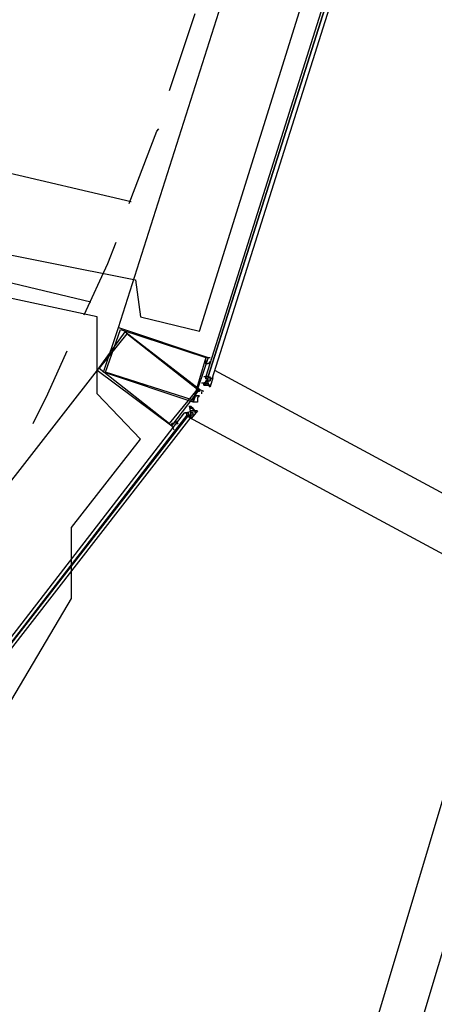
# Model space of a CAD drawing. Header units: feet. Extents: x -79 to 198, y -22 to 181.
# Tile 75 of 203: x 121.36 to 123.95, y 35.35 to 41.5. Entities that reach past the tile are written whole.
import ezdxf

# ---------------------------------------------------------------- set-up
doc = ezdxf.new("R2010")
doc.units = ezdxf.units.FT
for name, color, linetype in [('A-AREA-COMUN', 252, 'CONTINUOUS'), ('A-AREA-UNIDAD', 30, 'CONTINUOUS'), ('A-LINEA', 7, 'CONTINUOUS')]:
    doc.layers.add(name, color=color, linetype=linetype)

msp = doc.modelspace()

# ---------------------------------------------------------------- linework, layer by layer
at = {"layer": 'A-AREA-COMUN'}
msp.add_lwpolyline([(106.16, 44.2489), (119.76, 41.0489), (119.84, 40.32), (122.08, 39.8756), (122.112, 39.6444), (122.48, 39.5556), (123.36, 42.3644), (123.712, 45.6), (123.712, 46.6489), (123.12, 50.24), (122.112, 52.8533)], dxfattribs=at)
at = {"layer": 'A-AREA-UNIDAD'}
msp.add_lwpolyline([(116.88, 33.6889), (119.44, 35.6444), (119.552, 36.16), (120, 36.16), (120.48, 36.7644), (120.8, 36.7644), (121.28, 37.2089), (121.68, 37.8844), (121.68, 38.3289), (122.112, 38.88), (121.84, 39.1644), (121.84, 39.6444), (119.76, 40.0889), (119.328, 38.1156), (118.24, 38.0444), (116.56, 38.24), (105.44, 40.8889)], dxfattribs=at)
at = {"layer": 'A-LINEA'}
for p, q in [((121.4492, 27.1432), (130.5472, 57.5985)), ((121.2448, 27.4065), (130.2319, 57.4903)), ((121.9733, 39.5778), (122.9467, 42.6311)), ((122.2933, 41.0578), (122.4533, 41.5378)), ((119.84, 40.8844), (122.0533, 40.3644)), ((119.6933, 40.2444), (121.8, 39.7378)), ((122.5467, 39.3644), (122.5467, 39.3644)), ((121.84, 39.3111), (119.56, 36.3911)), ((122.5733, 39.3111), (128.5333, 36.0978)), ((122.4933, 39.2311), (122.4933, 39.2311)), ((122.4933, 39.2311), (122.4933, 39.2311)), ((122.5067, 39.2711), (122.5067, 39.2711)), ((122.5067, 39.2311), (122.5067, 39.2311)), ((122.5067, 39.2311), (122.5067, 39.2311)), ((122.5067, 39.2311), (122.5067, 39.2311)), ((122.5067, 39.2178), (122.5067, 39.2311)), ((122.5067, 39.2311), (122.5067, 39.2311)), ((122.5067, 39.2178), (122.52, 39.2311)), ((122.5067, 39.2311), (122.5067, 39.2311)), ((122.52, 39.2311), (122.5067, 39.2311)), ((122.52, 39.2711), (122.52, 39.2711)), ((122.52, 39.2711), (122.52, 39.2711)), ((122.52, 39.2711), (122.52, 39.2711)), ((122.52, 39.2711), (122.52, 39.2711)), ((122.52, 39.2711), (122.52, 39.2711)), ((122.52, 39.2711), (122.52, 39.2711)), ((122.52, 39.2578), (122.52, 39.2711)), ((122.52, 39.2711), (122.52, 39.2711)), ((122.52, 39.2711), (122.52, 39.2711)), ((122.52, 39.2711), (122.52, 39.2711)), ((122.52, 39.2711), (122.52, 39.2711)), ((122.5333, 39.2711), (122.52, 39.2711)), ((122.52, 39.2578), (122.5333, 39.2578)), ((122.52, 39.2578), (122.5333, 39.2578)), ((122.52, 39.2578), (122.52, 39.2578)), ((122.5333, 39.2578), (122.52, 39.2578)), ((122.52, 39.2578), (122.52, 39.2578)), ((122.52, 39.2444), (122.52, 39.2444)), ((122.52, 39.2444), (122.5333, 39.2444)), ((122.52, 39.2444), (122.52, 39.2444)), ((122.52, 39.2444), (122.52, 39.2444)), ((122.52, 39.2311), (122.52, 39.2444)), ((122.5333, 39.2444), (122.52, 39.2444)), ((122.5333, 39.2444), (122.52, 39.2444)), ((122.5333, 39.2444), (122.52, 39.2444)), ((122.52, 39.2444), (122.52, 39.2444)), ((122.52, 39.2311), (122.5333, 39.2311)), ((122.52, 39.2311), (122.52, 39.2311)), ((122.52, 39.2311), (122.52, 39.2311)), ((122.52, 39.2311), (122.52, 39.2311)), ((122.52, 39.2311), (122.52, 39.2311)), ((122.52, 39.2311), (122.52, 39.2311)), ((122.52, 39.2311), (122.52, 39.2311)), ((122.52, 39.2311), (122.5333, 39.2311)), ((122.52, 39.2311), (122.52, 39.2311)), ((122.5333, 39.2311), (122.52, 39.2311)), ((122.52, 39.2311), (122.52, 39.2311)), ((122.52, 39.2311), (122.5333, 39.2311)), ((122.52, 39.2178), (122.52, 39.2311)), ((122.52, 39.2311), (122.52, 39.2311)), ((122.52, 39.2311), (122.52, 39.2311)), ((122.52, 39.2178), (122.52, 39.2311)), ((122.52, 39.2311), (122.52, 39.2311)), ((122.52, 39.2311), (122.52, 39.2311)), ((122.52, 39.2311), (122.52, 39.2311)), ((122.52, 39.2311), (122.52, 39.2311)), ((122.52, 39.2311), (122.52, 39.2178)), ((122.52, 39.2311), (122.52, 39.2178)), ((122.5333, 39.2711), (122.5333, 39.2711)), ((122.5333, 39.2711), (122.5333, 39.2711)), ((122.5333, 39.2711), (122.5333, 39.2711)), ((122.5333, 39.2711), (122.5333, 39.2711)), ((122.5333, 39.2711), (122.5333, 39.2711)), ((122.5333, 39.2711), (122.5333, 39.2711)), ((122.5333, 39.2711), (122.5333, 39.2711)), ((122.5333, 39.2711), (122.5333, 39.2711)), ((122.5333, 39.2578), (122.5333, 39.2711)), ((122.5333, 39.2711), (122.5333, 39.2711)), ((122.5333, 39.2711), (122.5333, 39.2711)), ((122.5333, 39.2711), (122.5333, 39.2711)), ((122.5333, 39.2711), (122.5333, 39.2711)), ((122.5333, 39.2578), (122.5333, 39.2578)), ((122.5333, 39.2444), (122.5333, 39.2578)), ((122.5333, 39.2578), (122.5333, 39.2578)), ((122.5333, 39.2578), (122.5333, 39.2578)), ((122.5333, 39.2578), (122.5333, 39.2578)), ((122.5333, 39.2578), (122.5333, 39.2578)), ((122.5333, 39.2578), (122.5333, 39.2578)), ((122.5333, 39.2578), (122.5333, 39.2578)), ((122.5333, 39.2578), (122.5333, 39.2578)), ((122.5333, 39.2578), (122.5333, 39.2578)), ((122.5333, 39.2578), (122.5333, 39.2578)), ((122.5333, 39.2578), (122.5333, 39.2578)), ((122.5333, 39.2578), (122.5333, 39.2578)), ((122.5333, 39.2578), (122.5333, 39.2578)), ((122.5333, 39.2578), (122.5333, 39.2578)), ((122.5333, 39.2578), (122.5333, 39.2578)), ((122.5333, 39.2578), (122.5333, 39.2578)), ((122.5333, 39.2578), (122.5333, 39.2578)), ((122.5333, 39.2578), (122.5333, 39.2578)), ((122.5333, 39.2578), (122.5333, 39.2578)), ((122.5333, 39.2578), (122.5333, 39.2578)), ((122.5333, 39.2578), (122.5333, 39.2578)), ((122.5333, 39.2578), (122.5333, 39.2578)), ((122.5333, 39.2578), (122.5333, 39.2578)), ((122.5333, 39.2578), (122.5333, 39.2578)), ((122.5333, 39.2578), (122.5333, 39.2578)), ((122.5333, 39.2578), (122.5333, 39.2578)), ((122.5333, 39.2444), (122.5333, 39.2444)), ((122.5333, 39.2444), (122.5333, 39.2444)), ((122.5333, 39.2444), (122.5333, 39.2444)), ((122.5333, 39.2444), (122.5467, 39.2444)), ((122.5333, 39.2444), (122.5333, 39.2444)), ((122.5333, 39.2444), (122.5333, 39.2444)), ((122.5333, 39.2444), (122.5333, 39.2444)), ((122.5333, 39.2444), (122.5333, 39.2444)), ((122.5333, 39.2444), (122.5333, 39.2444)), ((122.5333, 39.2444), (122.5333, 39.2444)), ((122.5333, 39.2444), (122.5333, 39.2444)), ((122.5333, 39.2444), (122.5333, 39.2444)), ((122.5333, 39.2444), (122.5333, 39.2444)), ((122.5333, 39.2444), (122.5467, 39.2444)), ((122.5333, 39.2444), (122.5333, 39.2444)), ((122.5333, 39.2444), (122.5467, 39.2444)), ((122.5333, 39.2444), (122.5467, 39.2444)), ((122.5333, 39.2444), (122.5333, 39.2444)), ((122.5333, 39.2444), (122.5333, 39.2444)), ((122.5333, 39.2444), (122.5333, 39.2444)), ((122.5333, 39.2444), (122.5333, 39.2444)), ((122.5333, 39.2444), (122.5467, 39.2444)), ((122.5333, 39.2444), (122.5333, 39.2444)), ((122.5333, 39.2444), (122.5333, 39.2444)), ((122.5333, 39.2444), (122.5333, 39.2444)), ((122.5333, 39.2444), (122.5333, 39.2444)), ((122.5333, 39.2444), (122.5333, 39.2444)), ((122.5333, 39.2444), (122.5333, 39.2444)), ((122.5333, 39.2444), (122.5333, 39.2444)), ((122.5333, 39.2311), (122.5333, 39.2311)), ((122.5333, 39.2311), (122.5333, 39.2311)), ((122.5333, 39.2178), (122.5333, 39.2311)), ((122.5333, 39.2311), (122.5333, 39.2311)), ((122.5333, 39.2311), (122.5333, 39.2311)), ((122.5333, 39.2311), (122.5333, 39.2311)), ((122.5333, 39.2311), (122.5333, 39.2311)), ((122.5333, 39.2311), (122.5333, 39.2311)), ((122.5333, 39.2311), (122.5333, 39.2311)), ((122.5333, 39.2311), (122.5333, 39.2311)), ((122.5333, 39.2311), (122.5333, 39.2311)), ((122.5333, 39.2311), (122.5333, 39.2311)), ((122.5333, 39.2311), (122.5333, 39.2311)), ((122.5333, 39.2311), (122.5333, 39.2311)), ((122.5333, 39.2311), (122.5333, 39.2311)), ((122.5333, 39.2311), (122.5333, 39.2311)), ((122.5333, 39.2311), (122.5333, 39.2311)), ((122.5333, 39.2311), (122.5333, 39.2311)), ((122.5333, 39.2311), (122.5333, 39.2178)), ((122.5333, 39.2311), (122.5333, 39.2311)), ((122.5333, 39.2311), (122.5333, 39.2311)), ((122.5333, 39.2311), (122.5333, 39.2311)), ((122.5333, 39.2311), (122.5333, 39.2311)), ((122.5333, 39.2311), (122.5333, 39.2311)), ((122.5333, 39.2178), (122.5333, 39.2311)), ((122.5333, 39.2311), (122.5333, 39.2311)), ((122.5333, 39.2311), (122.5333, 39.2311)), ((122.5333, 39.2311), (122.5333, 39.2311)), ((122.5333, 39.2311), (122.5333, 39.2311)), ((122.5333, 39.2311), (122.5333, 39.2311)), ((122.5333, 39.2311), (122.5333, 39.2178)), ((122.5333, 39.2311), (122.5333, 39.2178)), ((122.5333, 39.2311), (122.5333, 39.2311)), ((122.5333, 39.2311), (122.5333, 39.2178)), ((122.5333, 39.2311), (122.5333, 39.2178)), ((122.5467, 39.2578), (122.5467, 39.2711)), ((122.5642, 39.2634), (122.5467, 39.2082)), ((122.5467, 39.2578), (122.5467, 39.2578)), ((122.5467, 39.2578), (122.5467, 39.2444)), ((122.5467, 39.2578), (122.5467, 39.2578)), ((122.5467, 39.2578), (122.5467, 39.2578)), ((122.5467, 39.2578), (122.5467, 39.2578)), ((122.5467, 39.2578), (122.5467, 39.2578)), ((122.5467, 39.2578), (122.5467, 39.2578)), ((122.5467, 39.2578), (122.5467, 39.2578)), ((122.5467, 39.2444), (122.5467, 39.2578)), ((122.5467, 39.2578), (122.5467, 39.2578)), ((122.5467, 39.2578), (122.5467, 39.2578)), ((122.5467, 39.2578), (122.5467, 39.2578)), ((122.5467, 39.2578), (122.5467, 39.2578)), ((122.5467, 39.2578), (122.5467, 39.2578)), ((122.5467, 39.2578), (122.5467, 39.2578)), ((122.5467, 39.2578), (122.5467, 39.2578)), ((122.5467, 39.2578), (122.5467, 39.2578)), ((122.5467, 39.2578), (122.5467, 39.2578)), ((122.5467, 39.2578), (122.5467, 39.2578)), ((122.5467, 39.2578), (122.5467, 39.2578)), ((122.5467, 39.2578), (122.5467, 39.2578)), ((122.5467, 39.2578), (122.5467, 39.2578)), ((122.5467, 39.2578), (122.5467, 39.2578)), ((122.5467, 39.2578), (122.5467, 39.2578)), ((122.5467, 39.2578), (122.5467, 39.2578)), ((122.5467, 39.2578), (122.5467, 39.2578)), ((122.5467, 39.2578), (122.5467, 39.2578)), ((122.5467, 39.2578), (122.5467, 39.2578)), ((122.5467, 39.2578), (122.5467, 39.2578)), ((122.5467, 39.2578), (122.5467, 39.2578)), ((122.5467, 39.2444), (122.5467, 39.2444)), ((122.5467, 39.2444), (122.5467, 39.2444)), ((122.5467, 39.2444), (122.5467, 39.2444)), ((122.5467, 39.2444), (122.5467, 39.2444)), ((122.5467, 39.2444), (122.5467, 39.2444)), ((122.5467, 39.2444), (122.5467, 39.2444)), ((122.5467, 39.2444), (122.5467, 39.2444)), ((122.5467, 39.2444), (122.5467, 39.2444)), ((122.5467, 39.2444), (122.5467, 39.2444)), ((122.5467, 39.2444), (122.5467, 39.2444)), ((122.5467, 39.2444), (122.5467, 39.2444)), ((122.5467, 39.2444), (122.5467, 39.2444)), ((122.5467, 39.2444), (122.5467, 39.2444)), ((122.5467, 39.2444), (122.5467, 39.2444)), ((122.5467, 39.2444), (122.5467, 39.2444)), ((122.5467, 39.2444), (122.5467, 39.2444)), ((122.5467, 39.2444), (122.5467, 39.2444)), ((122.5467, 39.2444), (122.5467, 39.2444)), ((122.5467, 39.2444), (122.5467, 39.2444)), ((122.5467, 39.2444), (122.5467, 39.2444)), ((122.5467, 39.2444), (122.5467, 39.2444)), ((122.5467, 39.2444), (122.5467, 39.2444)), ((122.5467, 39.2444), (122.5467, 39.2444)), ((122.5467, 39.2444), (122.5467, 39.2444)), ((122.5467, 39.2311), (122.5467, 39.2311)), ((122.5467, 39.2311), (122.5467, 39.2311)), ((122.5467, 39.2311), (122.5467, 39.2311)), ((122.5467, 39.2311), (122.5467, 39.2311)), ((122.5467, 39.2311), (122.5467, 39.2311)), ((122.56, 39.2578), (122.56, 39.2578)), ((122.5067, 39.2178), (122.5067, 39.2178)), ((122.5067, 39.2178), (122.52, 39.2178)), ((122.5067, 39.2178), (122.5067, 39.2178)), ((122.5067, 39.2178), (122.5067, 39.2178)), ((122.5067, 39.2178), (122.5067, 39.2178)), ((122.52, 39.2178), (122.52, 39.2178)), ((122.52, 39.2178), (122.52, 39.2178)), ((122.52, 39.2178), (122.52, 39.2178)), ((122.52, 39.2178), (122.5333, 39.2178)), ((122.52, 39.2178), (122.52, 39.2178)), ((122.52, 39.2178), (122.52, 39.2178)), ((122.52, 39.2178), (122.52, 39.2178)), ((122.52, 39.2178), (122.52, 39.2178)), ((122.52, 39.2178), (122.52, 39.2178)), ((122.52, 39.2178), (122.52, 39.2178)), ((122.52, 39.2178), (122.52, 39.2178)), ((122.52, 39.2178), (122.52, 39.2178)), ((122.52, 39.2178), (122.52, 39.2178)), ((122.52, 39.2178), (122.52, 39.2178)), ((122.52, 39.2178), (122.52, 39.2178)), ((122.5333, 39.2178), (122.5333, 39.2178)), ((122.5333, 39.2178), (122.5333, 39.2178)), ((122.5333, 39.2178), (122.5467, 39.2178)), ((122.5333, 39.2178), (122.5333, 39.2178)), ((122.5333, 39.2178), (122.5333, 39.2178)), ((122.5333, 39.2178), (122.5333, 39.2178)), ((122.5333, 39.2178), (122.5333, 39.2178)), ((122.5333, 39.2178), (122.5333, 39.2178)), ((122.5333, 39.2178), (122.5333, 39.2178)), ((122.5333, 39.2178), (122.5467, 39.2178)), ((122.5333, 39.2178), (122.5333, 39.2178)), ((122.5333, 39.2178), (122.5333, 39.2178)), ((122.5467, 39.2178), (122.5333, 39.2178)), ((122.5333, 39.2178), (122.5333, 39.2178)), ((122.5333, 39.2178), (122.5333, 39.2178)), ((122.5333, 39.2178), (122.5333, 39.2178)), ((122.5467, 39.2178), (122.5333, 39.2178)), ((122.5333, 39.2178), (122.5333, 39.2178)), ((122.5467, 39.2044), (122.5333, 39.2178)), ((122.5467, 39.2178), (122.5467, 39.2178)), ((122.48, 39.1644), (122.48, 39.1644)), ((122.48, 39.1378), (122.48, 39.1378)), ((122.4267, 39.0844), (122.4133, 39.0844)), ((122.4267, 39.0844), (122.4267, 39.0844)), ((122.4267, 39.0844), (122.4267, 39.0844)), ((122.4267, 39.0844), (122.4267, 39.0844)), ((122.4267, 39.0844), (122.4267, 39.0711)), ((122.4267, 39.0844), (122.4267, 39.0711)), ((122.44, 39.0711), (122.4267, 39.0711)), ((122.4267, 39.0711), (122.4267, 39.0711)), ((122.4267, 39.0711), (122.4267, 39.0711)), ((122.4267, 39.0711), (122.4267, 39.0711)), ((122.44, 39.0711), (122.4267, 39.0711)), ((122.4267, 39.0711), (122.4267, 39.0711)), ((122.44, 39.0711), (122.4267, 39.0711)), ((122.4267, 39.0711), (122.4267, 39.0711)), ((122.4267, 39.0578), (122.4267, 39.0578)), ((122.4267, 39.0578), (122.44, 39.0578)), ((122.4267, 39.0578), (122.4267, 39.0578)), ((122.4267, 39.0578), (122.4267, 39.0578)), ((122.4267, 39.0578), (122.4267, 39.0578)), ((122.4267, 39.0578), (122.4267, 39.0578)), ((122.4267, 39.0578), (122.4267, 39.0578)), ((122.4267, 39.0578), (122.4267, 39.0578)), ((122.4267, 39.0578), (122.4267, 39.0578)), ((122.4267, 39.0578), (122.4267, 39.0578)), ((122.4267, 39.0578), (122.4267, 39.0578)), ((122.4267, 39.0578), (122.4267, 39.0578)), ((122.4267, 39.0578), (122.4267, 39.0578)), ((122.4267, 39.0444), (122.4267, 39.0578)), ((122.4267, 39.0444), (122.4267, 39.0578)), ((122.4267, 39.0444), (122.4267, 39.0578)), ((122.4267, 39.0578), (122.4267, 39.0578)), ((122.44, 39.0578), (122.4267, 39.0578)), ((122.44, 39.0578), (122.4267, 39.0578)), ((122.44, 39.0578), (122.4267, 39.0578)), ((122.4267, 39.0578), (122.4267, 39.0578)), ((122.4267, 39.0578), (122.4267, 39.0578)), ((122.4267, 39.0578), (122.4267, 39.0578)), ((122.4666, 39.0575), (122.4311, 39.0117)), ((122.44, 39.0711), (122.44, 39.0711)), ((122.44, 39.0711), (122.44, 39.0711)), ((122.44, 39.0711), (122.44, 39.0711)), ((122.44, 39.0711), (122.44, 39.0711)), ((122.44, 39.0711), (122.44, 39.0711)), ((122.44, 39.0711), (122.44, 39.0711)), ((122.44, 39.0711), (122.44, 39.0711)), ((122.44, 39.0711), (122.44, 39.0711)), ((122.44, 39.0711), (122.44, 39.0711)), ((122.44, 39.0711), (122.44, 39.0711)), ((122.44, 39.0711), (122.44, 39.0711)), ((122.44, 39.0711), (122.44, 39.0711)), ((122.44, 39.0711), (122.44, 39.0711)), ((122.44, 39.0578), (122.44, 39.0578)), ((122.44, 39.0578), (122.44, 39.0578)), ((122.44, 39.0578), (122.44, 39.0578)), ((122.44, 39.0578), (122.44, 39.0578)), ((122.44, 39.0578), (122.44, 39.0578)), ((122.44, 39.0578), (122.44, 39.0578)), ((122.44, 39.0578), (122.44, 39.0578)), ((122.44, 39.0578), (122.44, 39.0578)), ((122.44, 39.0578), (122.44, 39.0578)), ((122.44, 39.0578), (122.44, 39.0578)), ((122.44, 39.0578), (122.44, 39.0578)), ((122.44, 39.0578), (122.44, 39.0578)), ((122.44, 39.0578), (122.4533, 39.0578)), ((122.44, 39.0578), (122.4533, 39.0578)), ((122.44, 39.0578), (122.44, 39.0578)), ((122.44, 39.0578), (122.44, 39.0578)), ((122.44, 39.0578), (122.44, 39.0578)), ((122.44, 39.0578), (122.44, 39.0578)), ((122.44, 39.0578), (122.44, 39.0578)), ((122.44, 39.0578), (122.44, 39.0578)), ((122.44, 39.0578), (122.44, 39.0578)), ((122.44, 39.0578), (122.44, 39.0578)), ((122.44, 39.0578), (122.44, 39.0578)), ((122.44, 39.0578), (122.44, 39.0578)), ((122.44, 39.0578), (122.44, 39.0578)), ((122.44, 39.0578), (122.44, 39.0578)), ((122.44, 39.0578), (122.44, 39.0578)), ((122.4533, 39.0578), (122.4533, 39.0444)), ((122.4533, 39.0578), (122.4533, 39.0578)), ((122.4533, 39.0578), (122.4533, 39.0578)), ((122.4533, 39.0578), (122.4533, 39.0578)), ((122.4533, 39.0578), (122.4533, 39.0578)), ((122.4533, 39.0578), (122.4533, 39.0578)), ((122.4533, 39.0444), (122.4533, 39.0578)), ((122.4533, 39.0578), (122.4533, 39.0578)), ((122.4533, 39.0578), (122.4533, 39.0578)), ((122.4533, 39.0578), (122.4533, 39.0578)), ((122.4533, 39.0578), (122.4533, 39.0578)), ((122.4533, 39.0578), (122.4533, 39.0578)), ((122.4533, 39.0578), (122.4533, 39.0578)), ((122.4533, 39.0578), (122.4533, 39.0578)), ((122.4533, 39.0578), (122.4533, 39.0578)), ((122.4533, 39.0578), (122.4533, 39.0578)), ((122.4533, 39.0578), (122.4533, 39.0578)), ((122.4533, 39.0578), (122.4533, 39.0578)), ((122.4533, 39.0578), (122.4533, 39.0578)), ((122.4533, 39.0578), (122.4533, 39.0578)), ((122.4533, 39.0578), (122.4533, 39.0578)), ((122.4533, 39.0578), (122.4533, 39.0578)), ((122.4667, 39.0578), (122.4533, 39.0578)), ((122.3867, 39.0444), (122.3867, 39.0444)), ((122.3867, 39.0444), (122.4, 39.0444)), ((122.4, 39.0444), (122.3867, 39.0444)), ((122.4, 39.0444), (122.4, 39.0444)), ((122.4, 39.0444), (122.4, 39.0444)), ((122.4, 39.0311), (122.4, 39.0444)), ((122.4, 39.0444), (122.4, 39.0444)), ((122.4, 39.0444), (122.4, 39.0444)), ((122.4, 39.0444), (122.4, 39.0444)), ((122.4, 39.0444), (122.4, 39.0444)), ((122.4, 39.0444), (122.4, 39.0444)), ((122.4, 39.0311), (122.4, 39.0444)), ((122.4, 39.0444), (122.4, 39.0444)), ((122.4, 39.0311), (122.4, 39.0311)), ((122.4, 39.0311), (122.4, 39.0311)), ((122.4, 39.0311), (122.4133, 39.0311)), ((122.4, 39.0311), (122.4, 39.0311)), ((122.4, 39.0311), (122.4133, 39.0311)), ((122.4, 39.0311), (122.4, 39.0311)), ((122.4, 39.0311), (122.4, 39.0311)), ((122.4133, 39.0444), (122.4133, 39.0444)), ((122.4133, 39.0444), (122.4133, 39.0444)), ((122.4133, 39.0444), (122.4133, 39.0444)), ((122.4133, 39.0444), (122.4133, 39.0444)), ((122.4133, 39.0444), (122.4133, 39.0444)), ((122.4133, 39.0444), (122.4133, 39.0444)), ((122.4133, 39.0444), (122.4133, 39.0444)), ((122.4133, 39.0444), (122.4133, 39.0444)), ((122.4133, 39.0311), (122.4133, 39.0444)), ((122.4133, 39.0444), (122.4133, 39.0444)), ((122.4133, 39.0444), (122.4133, 39.0444)), ((122.4133, 39.0444), (122.4133, 39.0444)), ((122.4133, 39.0444), (122.4133, 39.0444)), ((122.4133, 39.0444), (122.4133, 39.0444)), ((122.4133, 39.0444), (122.4133, 39.0444)), ((122.4133, 39.0444), (122.4133, 39.0444)), ((122.4133, 39.0444), (122.4133, 39.0444)), ((122.4133, 39.0444), (122.4133, 39.0444)), ((122.4133, 39.0311), (122.4133, 39.0444)), ((122.4133, 39.0444), (122.4133, 39.0444)), ((122.4133, 39.0444), (122.4133, 39.0444)), ((122.4133, 39.0444), (122.4133, 39.0444)), ((122.4133, 39.0444), (122.4133, 39.0444)), ((122.4133, 39.0444), (122.4133, 39.0444)), ((122.4133, 39.0444), (122.4133, 39.0444)), ((122.4133, 39.0311), (122.4267, 39.0311)), ((122.4133, 39.0311), (122.4133, 39.0311)), ((122.4133, 39.0311), (122.4133, 39.0311)), ((122.4133, 39.0311), (122.4133, 39.0311)), ((122.4133, 39.0311), (122.4133, 39.0311)), ((122.4133, 39.0311), (122.4133, 39.0311)), ((122.4133, 39.0311), (122.4133, 39.0311)), ((122.4133, 39.0311), (122.4133, 39.0311)), ((122.4133, 39.0311), (122.4133, 39.0311)), ((122.4133, 39.0311), (122.4267, 39.0311)), ((122.4133, 39.0311), (122.4133, 39.0311)), ((122.4133, 39.0311), (122.4267, 39.0311)), ((122.4133, 39.0178), (122.4133, 39.0311)), ((122.4267, 39.0311), (122.4133, 39.0311)), ((122.4133, 39.0178), (122.4133, 39.0311)), ((122.4133, 39.0311), (122.4133, 39.0311)), ((122.4133, 39.0311), (122.4133, 39.0311)), ((122.4133, 39.0311), (122.4133, 39.0311)), ((122.4133, 39.0311), (122.4133, 39.0311)), ((122.4133, 39.0311), (122.4133, 39.0311)), ((122.4133, 39.0311), (122.4133, 39.0311)), ((122.4133, 39.0311), (122.4133, 39.0311)), ((122.4133, 39.0311), (122.4133, 39.0311)), ((122.4133, 39.0311), (122.4133, 39.0311)), ((122.4133, 39.0311), (122.4133, 39.0178)), ((122.4133, 39.0311), (122.4133, 39.0311)), ((122.4133, 39.0311), (122.4133, 39.0311)), ((122.4133, 39.0178), (122.4133, 39.0178)), ((122.4133, 39.0178), (128.3867, 35.8044)), ((122.4267, 39.0444), (122.4267, 39.0444)), ((122.4267, 39.0444), (122.4267, 39.0444)), ((122.4267, 39.0444), (122.4267, 39.0444)), ((122.4267, 39.0444), (122.4267, 39.0444)), ((122.4267, 39.0444), (122.4267, 39.0444)), ((122.4267, 39.0444), (122.4267, 39.0444)), ((122.4267, 39.0444), (122.4267, 39.0444)), ((122.4267, 39.0444), (122.4267, 39.0444)), ((122.4267, 39.0444), (122.4267, 39.0444)), ((122.4267, 39.0444), (122.4267, 39.0444)), ((122.4267, 39.0444), (122.4267, 39.0444)), ((122.4267, 39.0444), (122.4267, 39.0444)), ((122.4267, 39.0444), (122.44, 39.0444)), ((122.4267, 39.0444), (122.44, 39.0444)), ((122.4267, 39.0444), (122.4267, 39.0444)), ((122.4267, 39.0444), (122.4267, 39.0444)), ((122.4267, 39.0444), (122.4267, 39.0444)), ((122.4267, 39.0444), (122.4267, 39.0444)), ((122.4267, 39.0311), (122.4267, 39.0444)), ((122.4267, 39.0444), (122.4267, 39.0444)), ((122.44, 39.0444), (122.4267, 39.0444)), ((122.4267, 39.0444), (122.44, 39.0444)), ((122.4267, 39.0444), (122.4267, 39.0444)), ((122.4267, 39.0444), (122.4267, 39.0444)), ((122.4267, 39.0444), (122.4267, 39.0444)), ((122.4267, 39.0444), (122.4267, 39.0444)), ((122.4267, 39.0444), (122.4267, 39.0444)), ((122.4267, 39.0444), (122.4267, 39.0444)), ((122.4267, 39.0444), (122.4267, 39.0444)), ((122.4267, 39.0311), (122.4267, 39.0311)), ((122.4267, 39.0311), (122.4267, 39.0178)), ((122.4267, 39.0311), (122.4267, 39.0311)), ((122.4267, 39.0311), (122.4267, 39.0311)), ((122.4267, 39.0311), (122.4267, 39.0311)), ((122.4267, 39.0311), (122.4267, 39.0311)), ((122.4267, 39.0311), (122.4267, 39.0311)), ((122.4267, 39.0311), (122.4267, 39.0311)), ((122.4267, 39.0311), (122.4267, 39.0311)), ((122.4267, 39.0311), (122.4267, 39.0311)), ((122.4267, 39.0311), (122.4267, 39.0311)), ((122.4267, 39.0311), (122.4267, 39.0311)), ((122.4267, 39.0311), (122.4267, 39.0311)), ((122.4267, 39.0311), (122.4267, 39.0311)), ((122.4267, 39.0311), (122.4267, 39.0311)), ((122.4267, 39.0311), (122.4267, 39.0311)), ((122.4267, 39.0311), (122.4267, 39.0178)), ((122.4267, 39.0311), (122.4267, 39.0311)), ((122.4267, 39.0311), (122.4267, 39.0311)), ((122.4267, 39.0311), (122.4267, 39.0311)), ((122.4267, 39.0311), (122.4267, 39.0311)), ((122.4267, 39.0311), (122.4267, 39.0311)), ((122.4267, 39.0311), (122.4267, 39.0311)), ((122.4267, 39.0311), (122.4267, 39.0311)), ((122.4267, 39.0311), (122.4267, 39.0311)), ((122.44, 39.0311), (122.4267, 39.0311)), ((122.4267, 39.0311), (122.4267, 39.0311)), ((122.4267, 39.0311), (122.4267, 39.0311)), ((122.4267, 39.0311), (122.4267, 39.0311)), ((122.4267, 39.0311), (122.4267, 39.0311)), ((122.4267, 39.0311), (122.4267, 39.0311)), ((122.4267, 39.0311), (122.4267, 39.0311)), ((122.4267, 39.0311), (122.4267, 39.0311)), ((122.4267, 39.0311), (122.4267, 39.0178)), ((122.4267, 39.0311), (122.4267, 39.0178)), ((122.4267, 39.0311), (122.4267, 39.0178)), ((122.4267, 39.0178), (122.4267, 39.0178)), ((122.4267, 39.0178), (122.4267, 39.0178)), ((122.4267, 39.0178), (122.4267, 39.0178)), ((122.4267, 39.0178), (122.4267, 39.0178)), ((122.4267, 39.0178), (122.4267, 39.0178)), ((122.4267, 39.0178), (122.4267, 39.0178)), ((122.4267, 39.0178), (122.4267, 39.0178)), ((122.4267, 39.0178), (122.4267, 39.0178)), ((122.4267, 39.0178), (122.4267, 39.0178)), ((122.4267, 39.0178), (122.4267, 39.0178)), ((122.4267, 39.0178), (122.4267, 39.0178)), ((122.4267, 39.0178), (122.4267, 39.0178)), ((122.44, 39.0444), (122.44, 39.0444)), ((122.44, 39.0444), (122.44, 39.0444)), ((122.44, 39.0444), (122.44, 39.0444)), ((122.44, 39.0311), (122.44, 39.0444)), ((122.44, 39.0444), (122.44, 39.0444)), ((122.44, 39.0444), (122.44, 39.0444)), ((122.44, 39.0444), (122.44, 39.0444)), ((122.44, 39.0444), (122.44, 39.0444)), ((122.44, 39.0444), (122.44, 39.0444)), ((122.44, 39.0444), (122.44, 39.0444)), ((122.44, 39.0444), (122.44, 39.0444)), ((122.44, 39.0444), (122.44, 39.0444)), ((122.44, 39.0444), (122.44, 39.0444)), ((122.44, 39.0444), (122.44, 39.0444)), ((122.44, 39.0444), (122.44, 39.0444)), ((122.44, 39.0444), (122.44, 39.0444)), ((122.44, 39.0444), (122.44, 39.0444)), ((122.44, 39.0444), (122.44, 39.0444)), ((122.44, 39.0444), (122.44, 39.0444)), ((122.44, 39.0444), (122.44, 39.0444)), ((122.44, 39.0444), (122.44, 39.0444)), ((122.44, 39.0444), (122.44, 39.0444)), ((122.44, 39.0444), (122.44, 39.0444)), ((122.44, 39.0444), (122.44, 39.0444)), ((122.44, 39.0444), (122.44, 39.0444)), ((122.44, 39.0311), (122.44, 39.0311)), ((122.44, 39.0311), (122.44, 39.0311)), ((122.44, 39.0311), (122.44, 39.0311)), ((122.44, 39.0311), (122.44, 39.0311)), ((122.4533, 39.0444), (122.4533, 39.0444)), ((122.4533, 39.0444), (122.4533, 39.0444)), ((122.4533, 39.0444), (122.4533, 39.0444)), ((122.3333, 38.9644), (122.3333, 38.9644)), ((122.3333, 38.9644), (122.3333, 38.9644)), ((122.3333, 38.9511), (122.3333, 38.9511))]:
    msp.add_line(p, q, dxfattribs=at)
for points in [[(122.5333, 39.2711), (123.5733, 42.5511), (123.56, 42.5644), (122.52, 39.2711), (122.5333, 39.2711)], [(122.56, 39.2578), (123.6, 42.5511), (123.5867, 42.5511), (123.5733, 42.5511), (122.5333, 39.2711), (122.56, 39.2578)], [(122.04, 40.3511), (122.2133, 40.8044), (122.2267, 40.8178)], [(121.76, 39.6578), (121.9067, 39.9778), (121.96, 40.1111)], [(122.0133, 39.5511), (121.84, 39.3111), (122.3067, 38.9644), (122.48, 39.1911), (122.0133, 39.5511)], [(122.0267, 39.5378), (121.8533, 39.3244), (122.2933, 38.9778), (122.4667, 39.1911), (122.0267, 39.5378)], [(121.88, 39.2978), (121.9733, 39.5778), (122.5333, 39.3911), (122.44, 39.1111), (121.88, 39.2978)], [(121.8933, 39.2978), (121.9867, 39.5644), (122.52, 39.3911), (122.44, 39.1244), (121.8933, 39.2978)], [(121.44, 38.9778), (121.5333, 39.1644), (121.6533, 39.4311)], [(122.52, 39.3911), (122.52, 39.3911), (122.52, 39.3911), (122.52, 39.3911), (122.5333, 39.3911), (122.5333, 39.3911), (122.5333, 39.3911), (122.5333, 39.3911), (122.5467, 39.3911), (122.5467, 39.3911), (122.5467, 39.3911)], [(122.5467, 39.3644), (122.5467, 39.3644), (122.5333, 39.3511), (122.5333, 39.3511), (122.52, 39.3511), (122.52, 39.3511), (122.52, 39.3778), (122.52, 39.3778), (122.52, 39.3778), (122.52, 39.3778), (122.52, 39.3778), (122.52, 39.3778), (122.52, 39.3778), (122.52, 39.3778), (122.52, 39.3778), (122.52, 39.3778), (122.52, 39.3778)], [(122.5467, 39.3778), (122.5467, 39.3778), (122.5467, 39.3778)], [(122.5333, 39.2178), (122.52, 39.2178), (122.5067, 39.2311), (122.4933, 39.2311)], [(122.5067, 39.2711), (122.52, 39.2711), (122.5333, 39.2711), (122.56, 39.2578)], [(122.5074, 39.232), (122.5322, 39.2445), (122.5205, 39.2698)], [(122.5333, 39.2578), (122.52, 39.2578), (122.5333, 39.2578)], [(122.5333, 39.2311), (122.5333, 39.2444), (122.5467, 39.2444)], [(122.48, 39.1511), (122.48, 39.1511), (122.48, 39.1511), (122.48, 39.1511), (122.4533, 39.1511), (122.4533, 39.1511), (122.4667, 39.1778), (122.4667, 39.1778), (122.4667, 39.1778), (122.4667, 39.1778), (122.4667, 39.1778), (122.4667, 39.1778), (122.4667, 39.1778), (122.4667, 39.1778), (122.4667, 39.1778), (122.4667, 39.1778), (122.4667, 39.1778)], [(122.5067, 39.1778), (122.48, 39.1911), (122.48, 39.1911), (122.48, 39.1778), (122.48, 39.1778), (122.4667, 39.1778), (122.4667, 39.1911), (122.4667, 39.1911), (122.4667, 39.1911)], [(122.4933, 39.1778), (122.4933, 39.1778), (122.4933, 39.1778), (122.4933, 39.1644), (122.4933, 39.1644)], [(122.48, 39.1511), (122.4667, 39.1378), (122.4667, 39.1244), (122.4667, 39.1244), (122.4667, 39.1111), (122.4667, 39.1111), (122.4667, 39.1111), (122.44, 39.1111), (122.44, 39.1111), (122.44, 39.1244), (122.44, 39.1244), (122.44, 39.1244), (122.44, 39.1244), (122.44, 39.1244), (122.44, 39.1378), (122.44, 39.1378), (122.44, 39.1378), (122.44, 39.1378), (122.44, 39.1378), (122.4533, 39.1378), (122.4533, 39.1378), (122.4533, 39.1511), (122.4533, 39.1511), (122.4667, 39.1511), (122.4667, 39.1511)], [(122.44, 39.1244), (122.44, 39.1378), (122.44, 39.1378), (122.44, 39.1378), (122.4533, 39.1378)], [(122.3954, 39.0479), (122.4228, 39.0526), (122.419, 39.0802)], [(122.4533, 39.0578), (122.44, 39.0711), (122.4267, 39.0844), (122.4133, 39.0844)], [(122.4533, 39.0578), (122.44, 39.0578), (122.44, 39.0711)], [(122.4, 39.0311), (119.9867, 35.9111), (119.9733, 35.9244), (122.3867, 39.0444), (122.4, 39.0444), (122.4, 39.0311)], [(122.4267, 39.0178), (120, 35.8978), (119.9867, 35.9111), (122.4133, 39.0311), (122.4267, 39.0178)], [(122.3467, 38.9778), (122.3333, 38.9911), (122.3333, 38.9911), (122.32, 38.9778), (122.32, 38.9778), (122.3067, 38.9778), (122.3067, 38.9778), (122.3067, 38.9778), (122.3067, 38.9778), (122.3067, 38.9778), (122.3067, 38.9644), (122.3067, 38.9644), (122.3067, 38.9778), (122.3067, 38.9644), (122.3067, 38.9644), (122.3067, 38.9644), (122.3067, 38.9644), (122.32, 38.9378), (122.32, 38.9378)], [(122.3867, 39.0444), (122.4, 39.0444), (122.4, 39.0311), (122.4133, 39.0311), (122.4267, 39.0178)], [(122.4, 39.0311), (122.4, 39.0444), (122.4133, 39.0444)], [(122.4133, 39.0178), (122.4133, 39.0311), (122.4267, 39.0311)], [(122.3067, 38.9644), (122.3067, 38.9778), (122.3067, 38.9778), (122.3067, 38.9778), (122.3067, 38.9778)], [(122.32, 38.9511), (122.32, 38.9511), (122.32, 38.9511)], [(122.3333, 38.9778), (122.3333, 38.9778), (122.3467, 38.9778)]]:
    msp.add_lwpolyline(points, dxfattribs=at)

doc.saveas('drawing.dxf')
